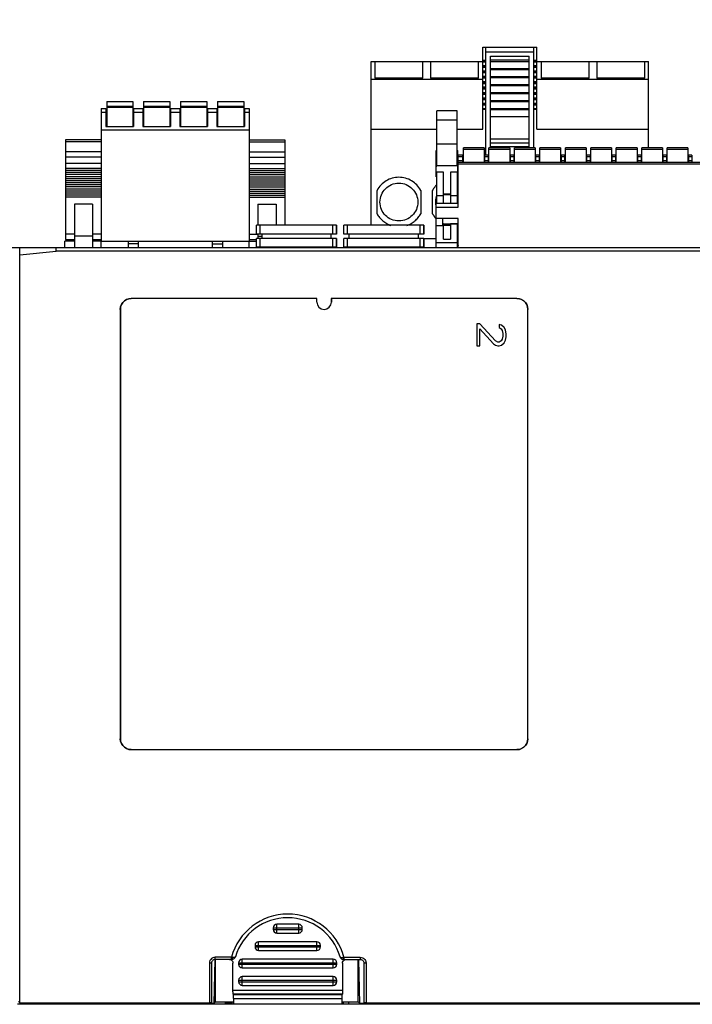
# Model space of a CAD drawing. Extents: x 0 to 1680, y 0 to 1188.
# Tile 30 of 53: x 1229 to 1322, y 849 to 984. Entities that reach past the tile are written whole.
import ezdxf

# ---------------------------------------------------------------- set-up
doc = ezdxf.new("R2010")
doc.units = 0
doc.header["$LTSCALE"] = 92.4
doc.linetypes.add('PHANTOM', pattern=[0.8, 0.45, -0.05, 0.1, -0.05, 0.1, -0.05])
doc.layers.get('0').update_dxf_attribs({"linetype": 'CONTINUOUS'})
for name, color, linetype in [('02___PRT_ALL_AXES', 7, 'CONTINUOUS'), ('ALL_AXIS', 7, 'CONTINUOUS'), ('ALL_DIM', 7, 'CONTINUOUS'), ('ALL_FEATURES', 7, 'CONTINUOUS')]:
    doc.layers.add(name, color=color, linetype=linetype)
doc.dimstyles.get("Standard").update_dxf_attribs({"dimtxt": 2.5, "dimasz": 2.5, "dimexe": 1.25, "dimexo": 0.625, "dimtad": 1, "dimcen": 2.5, "dimazin": 3, "dimtfac": 1, "dimtmove": 0, "dimatfit": 3})

# ---------------------------------------------------------------- blocks, each defined once
blk = doc.blocks.new('_OPEN')
at = {"color": 0, "linetype": 'BYBLOCK'}
for p, q in [((0, 0), (-1, 0.25)), ((-1, -0.25), (0, 0)), ((-1, 0), (0, 0))]:
    blk.add_line(p, q, dxfattribs=at)
blk = doc.blocks.new('*D14')
at = {"layer": 'ALL_DIM', "color": 2, "linetype": 'CONTINUOUS'}
for p, q in [((1206.11, 967.16), (1206.11, 990.13)), ((1212.8, 956.12), (1212.8, 990.13)), ((1206.11, 986.13), (1186.11, 986.13)), ((1186.11, 986.13), (1209.45, 986.13)), ((1271.4, 986.13), (1209.45, 986.13)), ((1212.8, 986.13), (1271.4, 986.13))]:
    blk.add_line(p, q, dxfattribs=at)
at = {"layer": 'ALL_DIM', "color": 2, "linetype": 'CONTINUOUS', "xscale": 8, "yscale": 8, "zscale": 8}
blk.add_blockref('_OPEN', (1206.11, 986.13), dxfattribs=at)
at = {"layer": 'ALL_DIM', "color": 2, "linetype": 'CONTINUOUS', "xscale": 8, "yscale": 8, "zscale": 8, "rotation": 180}
blk.add_blockref('_OPEN', (1212.8, 986.13), dxfattribs=at)

msp = doc.modelspace()

# ---------------------------------------------------------------- linework, layer by layer
at = {"color": 7, "linetype": 'CONTINUOUS'}
for p, q in [((1241.036, 973.203), (1241.036, 969.763)), ((1241.036, 973.203), (1244.636, 973.203)), ((1244.636, 973.203), (1244.636, 969.763)), ((1246.116, 973.203), (1246.116, 969.763)), ((1246.116, 973.203), (1249.716, 973.203)), ((1249.716, 973.203), (1249.716, 969.763)), ((1251.196, 973.203), (1251.196, 969.763)), ((1251.196, 973.203), (1254.796, 973.203)), ((1254.796, 973.203), (1254.796, 969.763)), ((1256.276, 973.203), (1256.276, 969.763)), ((1256.276, 973.203), (1259.876, 973.203)), ((1259.876, 973.203), (1259.876, 969.763)), ((1240.296, 972.213), (1240.296, 969.313)), ((1240.296, 972.213), (1240.936, 972.213)), ((1240.936, 972.213), (1240.936, 969.763)), ((1241.036, 972.553), (1244.636, 972.553)), ((1244.736, 972.213), (1244.736, 969.763)), ((1244.736, 972.213), (1246.016, 972.213)), ((1246.016, 972.213), (1246.016, 969.763)), ((1246.116, 972.553), (1249.716, 972.553)), ((1249.816, 972.213), (1249.816, 969.763)), ((1249.816, 972.213), (1251.096, 972.213)), ((1251.096, 972.213), (1251.096, 969.763)), ((1251.196, 972.553), (1254.796, 972.553)), ((1254.896, 972.213), (1254.896, 969.763)), ((1254.896, 972.213), (1256.176, 972.213)), ((1256.176, 972.213), (1256.176, 969.763)), ((1256.276, 972.553), (1259.876, 972.553)), ((1259.976, 972.213), (1259.976, 969.763)), ((1259.976, 972.213), (1260.616, 972.213)), ((1260.616, 972.213), (1260.616, 969.313)), ((1240.296, 969.313), (1260.616, 969.313)), ((1240.936, 969.763), (1244.736, 969.763)), ((1246.016, 969.763), (1249.816, 969.763)), ((1251.096, 969.763), (1254.896, 969.763)), ((1256.176, 969.763), (1259.976, 969.763)), ((1236.596, 959.075), (1236.596, 953.122)), ((1239.096, 959.075), (1236.596, 959.075)), ((1239.096, 959.075), (1239.096, 953.122)), ((1261.816, 959.075), (1261.816, 956.172)), ((1261.816, 959.075), (1264.316, 959.075)), ((1264.316, 959.075), (1264.316, 956.172)), ((1235.296, 953.122), (1235.296, 953.973)), ((1236.596, 953.973), (1235.296, 953.973)), ((1240.296, 953.973), (1239.096, 953.973)), ((1240.296, 953.122), (1240.296, 953.973)), ((1240.296, 953.973), (1260.616, 953.973)), ((1243.976, 953.973), (1243.976, 953.122)), ((1245.376, 953.973), (1245.376, 953.122)), ((1255.536, 953.973), (1255.536, 953.122)), ((1256.936, 953.973), (1256.936, 953.122)), ((1260.616, 953.122), (1260.616, 953.973)), ((1260.616, 953.973), (1261.631, 953.973)), ((1261.816, 954.972), (1261.816, 954.372)), ((1245.376, 953.641), (1243.976, 953.641)), ((1255.536, 953.641), (1256.936, 953.641)), ((1261.816, 953.172), (1261.816, 953.122)), ((1257.296, 849.272), (1258.296, 849.272)), ((1258.296, 849.272), (1258.296, 849.472)), ((1273.596, 849.203), (1273.596, 849.472))]:
    msp.add_line(p, q, dxfattribs=at)
at = {"color": 9, "linetype": 'CONTINUOUS'}
for p, q in [((1240.296, 971.713), (1240.936, 971.713)), ((1241.036, 972.403), (1244.636, 972.403)), ((1244.736, 971.713), (1246.016, 971.713)), ((1246.116, 972.403), (1249.716, 972.403)), ((1249.816, 971.713), (1251.096, 971.713)), ((1251.196, 972.403), (1254.796, 972.403)), ((1254.896, 971.713), (1256.176, 971.713)), ((1256.276, 972.403), (1259.876, 972.403)), ((1259.976, 971.713), (1260.616, 971.713)), ((1239.096, 954.661), (1236.596, 954.661)), ((1261.816, 954.661), (1262.381, 954.661))]:
    msp.add_line(p, q, dxfattribs=at)
at = {"layer": '02___PRT_ALL_AXES', "color": 7, "linetype": 'CONTINUOUS'}
for p, q in [((1240.296, 969.313), (1240.296, 953.973)), ((1260.616, 969.313), (1260.616, 953.973)), ((1235.396, 967.937), (1235.396, 954.222)), ((1240.296, 967.937), (1235.396, 967.937)), ((1260.616, 967.937), (1265.516, 967.937)), ((1265.516, 967.937), (1265.516, 956.172)), ((1240.296, 963.704), (1235.396, 963.704)), ((1240.296, 963.702), (1235.396, 963.702)), ((1240.296, 963.422), (1235.396, 963.422)), ((1240.296, 963.42), (1235.396, 963.42)), ((1260.616, 963.704), (1265.516, 963.704)), ((1260.616, 963.702), (1265.516, 963.702)), ((1260.616, 963.422), (1265.516, 963.422)), ((1260.616, 963.42), (1265.516, 963.42)), ((1240.296, 963.138), (1235.396, 963.138)), ((1240.296, 963.136), (1235.396, 963.136)), ((1240.296, 962.858), (1235.396, 962.858)), ((1240.296, 962.856), (1235.396, 962.856)), ((1240.296, 962.575), (1235.396, 962.575)), ((1240.296, 962.292), (1235.396, 962.292)), ((1260.616, 963.138), (1265.516, 963.138)), ((1260.616, 963.136), (1265.516, 963.136)), ((1260.616, 962.858), (1265.516, 962.858)), ((1260.616, 962.856), (1265.516, 962.856)), ((1260.616, 962.575), (1265.516, 962.575)), ((1260.616, 962.292), (1265.516, 962.292)), ((1240.296, 962.01), (1235.396, 962.01)), ((1240.296, 961.728), (1235.396, 961.728)), ((1240.296, 961.445), (1235.396, 961.445)), ((1240.296, 961.157), (1235.396, 961.157)), ((1240.296, 960.881), (1235.396, 960.881)), ((1260.616, 962.01), (1265.516, 962.01)), ((1260.616, 961.728), (1265.516, 961.728)), ((1260.616, 961.445), (1265.516, 961.445)), ((1260.616, 961.157), (1265.516, 961.157)), ((1260.616, 960.881), (1265.516, 960.881)), ((1240.296, 960.598), (1235.396, 960.598)), ((1240.296, 960.316), (1235.396, 960.316)), ((1240.296, 960.058), (1235.396, 960.058)), ((1260.616, 960.598), (1265.516, 960.598)), ((1260.616, 960.316), (1265.516, 960.316)), ((1260.616, 960.058), (1265.516, 960.058)), ((1235.396, 954.222), (1236.596, 954.222)), ((1239.096, 954.222), (1240.296, 954.222)), ((1260.616, 954.222), (1261.631, 954.222)), ((1234.996, 849.322), (1234.996, 849.28))]:
    msp.add_line(p, q, dxfattribs=at)
at = {"layer": '02___PRT_ALL_AXES', "color": 9, "linetype": 'CONTINUOUS'}
for p, q in [((1240.296, 967.644), (1235.396, 967.644)), ((1260.616, 967.644), (1265.516, 967.644)), ((1240.296, 966.267), (1235.396, 966.267)), ((1260.616, 966.267), (1265.516, 966.267)), ((1240.296, 965.56), (1235.396, 965.56)), ((1260.616, 965.56), (1265.516, 965.56)), ((1240.296, 964.674), (1235.396, 964.674)), ((1240.296, 963.967), (1235.396, 963.967)), ((1260.616, 964.674), (1265.516, 964.674)), ((1260.616, 963.967), (1265.516, 963.967)), ((1236.596, 954.961), (1235.396, 954.961)), ((1240.296, 954.961), (1239.096, 954.961)), ((1260.616, 954.961), (1261.816, 954.961))]:
    msp.add_line(p, q, dxfattribs=at)
at = {"layer": 'ALL_AXIS', "color": 7, "linetype": 'CONTINUOUS'}
for p, q in [((1272.631, 956.172), (1261.631, 956.172)), ((1272.631, 956.172), (1272.631, 954.972)), ((1284.631, 956.172), (1273.631, 956.172)), ((1284.631, 956.172), (1284.631, 954.972)), ((1272.631, 954.372), (1272.631, 953.172)), ((1284.631, 954.372), (1284.631, 953.172)), ((1272.631, 953.172), (1261.631, 953.172)), ((1284.631, 953.172), (1273.631, 953.172))]:
    msp.add_line(p, q, dxfattribs=at)
at = {"layer": 'ALL_FEATURES', "color": 8, "linetype": 'PHANTOM'}
for p, q in [((1292.726, 969.372), (1292.726, 980.672)), ((1292.726, 980.672), (1300.146, 980.672)), ((1293.136, 965.822), (1293.136, 980.672)), ((1293.136, 980.022), (1299.736, 980.022)), ((1299.736, 966.822), (1299.736, 980.672)), ((1300.146, 969.372), (1300.146, 980.672)), ((1277.386, 956.172), (1277.386, 978.672)), ((1277.386, 978.672), (1292.726, 978.672)), ((1277.896, 978.672), (1277.896, 976.386)), ((1284.496, 976.386), (1284.496, 978.672)), ((1285.516, 978.672), (1285.516, 976.386)), ((1292.116, 976.386), (1292.116, 978.672)), ((1292.726, 978.882), (1293.136, 978.882)), ((1292.726, 978.782), (1293.136, 978.782)), ((1292.726, 978.642), (1293.136, 978.642)), ((1293.786, 966.822), (1293.786, 979.409)), ((1293.786, 979.409), (1299.086, 979.409)), ((1293.786, 978.909), (1299.086, 978.909)), ((1293.786, 978.709), (1299.086, 978.709)), ((1299.086, 966.822), (1299.086, 979.409)), ((1299.736, 978.882), (1300.146, 978.882)), ((1299.736, 978.782), (1300.146, 978.782)), ((1299.736, 978.642), (1300.146, 978.642)), ((1300.146, 978.672), (1315.486, 978.672)), ((1300.756, 978.672), (1300.756, 976.386)), ((1307.356, 976.386), (1307.356, 978.672)), ((1308.376, 978.672), (1308.376, 976.386)), ((1314.976, 976.386), (1314.976, 978.672)), ((1315.486, 966.822), (1315.486, 978.672)), ((1292.726, 978.142), (1293.136, 978.142)), ((1292.726, 978.042), (1293.136, 978.042)), ((1292.726, 977.902), (1293.136, 977.902)), ((1292.726, 977.402), (1293.136, 977.402)), ((1292.726, 977.302), (1293.136, 977.302)), ((1292.726, 977.162), (1293.136, 977.162)), ((1293.786, 977.709), (1299.086, 977.709)), ((1293.786, 977.609), (1299.086, 977.609)), ((1299.736, 978.142), (1300.146, 978.142)), ((1299.736, 978.042), (1300.146, 978.042)), ((1299.736, 977.902), (1300.146, 977.902)), ((1299.736, 977.402), (1300.146, 977.402)), ((1299.736, 977.302), (1300.146, 977.302)), ((1299.736, 977.162), (1300.146, 977.162)), ((1277.386, 976.263), (1292.726, 976.263)), ((1284.496, 976.386), (1277.896, 976.386)), ((1292.116, 976.386), (1285.516, 976.386)), ((1292.726, 976.662), (1293.136, 976.662)), ((1292.726, 976.562), (1293.136, 976.562)), ((1292.726, 976.422), (1293.136, 976.422)), ((1292.726, 975.922), (1293.136, 975.922)), ((1292.726, 975.822), (1293.136, 975.822)), ((1292.726, 975.682), (1293.136, 975.682)), ((1293.786, 976.609), (1299.086, 976.609)), ((1293.786, 976.509), (1299.086, 976.509)), ((1299.736, 976.662), (1300.146, 976.662)), ((1299.736, 976.562), (1300.146, 976.562)), ((1299.736, 976.422), (1300.146, 976.422)), ((1299.736, 975.922), (1300.146, 975.922)), ((1299.736, 975.822), (1300.146, 975.822)), ((1299.736, 975.682), (1300.146, 975.682)), ((1300.146, 976.263), (1315.486, 976.263)), ((1307.356, 976.386), (1300.756, 976.386)), ((1314.976, 976.386), (1308.376, 976.386)), ((1292.726, 975.182), (1293.136, 975.182)), ((1292.726, 975.082), (1293.136, 975.082)), ((1292.726, 974.942), (1293.136, 974.942)), ((1292.726, 974.442), (1293.136, 974.442)), ((1292.726, 974.342), (1293.136, 974.342)), ((1293.786, 975.509), (1299.086, 975.509)), ((1293.786, 975.409), (1299.086, 975.409)), ((1293.786, 974.409), (1299.086, 974.409)), ((1293.786, 974.309), (1299.086, 974.309)), ((1299.736, 975.182), (1300.146, 975.182)), ((1299.736, 975.082), (1300.146, 975.082)), ((1299.736, 974.942), (1300.146, 974.942)), ((1299.736, 974.442), (1300.146, 974.442)), ((1299.736, 974.342), (1300.146, 974.342)), ((1292.726, 974.202), (1293.136, 974.202)), ((1292.726, 973.702), (1293.136, 973.702)), ((1292.726, 973.602), (1293.136, 973.602)), ((1292.726, 973.462), (1293.136, 973.462)), ((1292.726, 972.962), (1293.136, 972.962)), ((1293.786, 973.309), (1299.086, 973.309)), ((1293.786, 973.209), (1299.086, 973.209)), ((1299.736, 974.202), (1300.146, 974.202)), ((1299.736, 973.702), (1300.146, 973.702)), ((1299.736, 973.602), (1300.146, 973.602)), ((1299.736, 973.462), (1300.146, 973.462)), ((1299.736, 972.962), (1300.146, 972.962)), ((1292.726, 972.862), (1293.136, 972.862)), ((1292.726, 972.722), (1293.136, 972.722)), ((1292.726, 972.222), (1293.136, 972.222)), ((1292.726, 972.122), (1293.136, 972.122)), ((1293.786, 972.209), (1299.086, 972.209)), ((1293.786, 972.109), (1299.086, 972.109)), ((1299.736, 972.862), (1300.146, 972.862)), ((1299.736, 972.722), (1300.146, 972.722)), ((1299.736, 972.222), (1300.146, 972.222)), ((1299.736, 972.122), (1300.146, 972.122)), ((1293.786, 971.109), (1299.086, 971.109)), ((1277.386, 969.372), (1286.406, 969.372)), ((1289.206, 969.372), (1292.726, 969.372)), ((1300.146, 969.372), (1315.486, 969.372)), ((1293.786, 967.509), (1299.086, 967.509)), ((1278.196, 957.772), (1278.196, 960.972)), ((1284.196, 960.972), (1284.196, 957.772)), ((1285.816, 957.772), (1285.816, 960.972)), ((1284.631, 954.372), (1286.296, 954.372))]:
    msp.add_line(p, q, dxfattribs=at)
at = {"layer": 'ALL_FEATURES', "color": 7, "linetype": 'CONTINUOUS'}
for p, q in [((1286.406, 964.295), (1286.406, 971.922)), ((1289.206, 971.922), (1286.406, 971.922)), ((1289.206, 964.295), (1289.206, 971.922)), ((1286.296, 962.843), (1286.296, 966.441)), ((1289.316, 962.843), (1289.316, 966.441)), ((1290.071, 964.822), (1290.071, 966.822)), ((1292.921, 966.822), (1290.071, 966.822)), ((1292.921, 966.822), (1292.921, 964.822)), ((1293.571, 964.822), (1293.571, 966.822)), ((1296.421, 966.822), (1293.571, 966.822)), ((1296.421, 966.822), (1296.421, 964.822)), ((1297.071, 964.822), (1297.071, 966.822)), ((1299.921, 966.822), (1297.071, 966.822)), ((1299.921, 966.822), (1299.921, 964.822)), ((1300.571, 964.822), (1300.571, 966.822)), ((1303.421, 966.822), (1300.571, 966.822)), ((1303.421, 966.822), (1303.421, 964.822)), ((1304.071, 964.822), (1304.071, 966.822)), ((1306.921, 966.822), (1304.071, 966.822)), ((1306.921, 966.822), (1306.921, 964.822)), ((1307.571, 964.822), (1307.571, 966.822)), ((1310.421, 966.822), (1307.571, 966.822)), ((1310.421, 966.822), (1310.421, 964.822)), ((1311.071, 964.822), (1311.071, 966.822)), ((1313.921, 966.822), (1311.071, 966.822)), ((1313.921, 966.822), (1313.921, 964.822)), ((1314.571, 964.822), (1314.571, 966.822)), ((1317.421, 966.822), (1314.571, 966.822)), ((1317.421, 966.822), (1317.421, 964.822)), ((1318.071, 964.822), (1318.071, 966.822)), ((1320.921, 966.822), (1318.071, 966.822)), ((1320.921, 966.822), (1320.921, 964.822)), ((1289.346, 958.689), (1289.346, 965.822)), ((1289.971, 965.822), (1289.346, 965.822)), ((1342.646, 964.822), (1289.346, 964.822)), ((1289.971, 964.822), (1289.971, 965.822)), ((1293.021, 964.822), (1293.021, 965.822)), ((1293.471, 965.822), (1293.021, 965.822)), ((1293.471, 965.822), (1293.471, 964.822)), ((1296.521, 964.822), (1296.521, 965.822)), ((1296.971, 965.822), (1296.521, 965.822)), ((1296.971, 965.822), (1296.971, 964.822)), ((1300.021, 964.822), (1300.021, 965.822)), ((1300.471, 965.822), (1300.021, 965.822)), ((1300.471, 965.822), (1300.471, 964.822)), ((1303.521, 964.822), (1303.521, 965.822)), ((1303.971, 965.822), (1303.521, 965.822)), ((1303.971, 965.822), (1303.971, 964.822)), ((1307.021, 964.822), (1307.021, 965.822)), ((1307.471, 965.822), (1307.021, 965.822)), ((1307.471, 965.822), (1307.471, 964.822)), ((1310.521, 964.822), (1310.521, 965.822)), ((1310.971, 965.822), (1310.521, 965.822)), ((1310.971, 965.822), (1310.971, 964.822)), ((1314.021, 964.822), (1314.021, 965.822)), ((1314.471, 965.822), (1314.021, 965.822)), ((1314.471, 965.822), (1314.471, 964.822)), ((1317.521, 964.822), (1317.521, 965.822)), ((1317.971, 965.822), (1317.521, 965.822)), ((1317.971, 965.822), (1317.971, 964.822)), ((1321.021, 964.822), (1321.021, 965.822)), ((1321.471, 965.822), (1321.021, 965.822)), ((1321.471, 965.822), (1321.471, 964.822)), ((1286.406, 964.422), (1286.296, 964.422)), ((1286.296, 964.295), (1286.406, 964.295)), ((1287.306, 963.496), (1286.296, 963.496)), ((1286.406, 959.308), (1286.406, 963.496)), ((1287.306, 959.189), (1287.306, 963.496)), ((1288.306, 963.496), (1288.306, 959.189)), ((1289.316, 963.496), (1288.306, 963.496)), ((1289.316, 964.422), (1289.206, 964.422)), ((1289.206, 964.295), (1289.316, 964.295)), ((1289.206, 963.496), (1289.206, 959.308)), ((1286.296, 962.843), (1286.406, 962.843)), ((1289.206, 962.843), (1289.316, 962.843)), ((1286.296, 953.122), (1286.296, 959.422)), ((1286.406, 959.422), (1286.296, 959.422)), ((1289.316, 959.422), (1289.206, 959.422)), ((1289.316, 959.422), (1289.316, 959.189)), ((1286.296, 959.308), (1286.406, 959.308)), ((1289.346, 959.189), (1286.296, 959.189)), ((1289.316, 959.308), (1289.206, 959.308)), ((1289.346, 957.122), (1286.296, 957.122)), ((1287.196, 957.122), (1287.196, 956.122)), ((1289.346, 953.122), (1289.346, 957.122)), ((1261.631, 954.972), (1261.631, 956.172)), ((1272.631, 954.972), (1272.631, 956.172)), ((1273.631, 954.972), (1273.631, 956.172)), ((1284.631, 954.972), (1284.631, 956.172)), ((1287.196, 956.122), (1286.296, 956.122)), ((1287.306, 956.362), (1287.196, 956.362)), ((1287.306, 956.322), (1287.196, 956.322)), ((1287.306, 954.264), (1287.306, 956.395)), ((1287.306, 956.395), (1288.306, 956.395)), ((1288.306, 956.395), (1288.306, 954.264)), ((1289.346, 956.362), (1288.306, 956.362)), ((1289.346, 956.322), (1288.306, 956.322)), ((1289.206, 956.246), (1289.206, 953.122)), ((1289.316, 956.246), (1289.206, 956.246)), ((1289.316, 956.322), (1289.316, 953.122)), ((1272.631, 954.972), (1261.631, 954.972)), ((1261.631, 953.172), (1261.631, 954.372)), ((1272.631, 954.372), (1261.631, 954.372)), ((1262.381, 954.372), (1262.381, 954.972)), ((1271.881, 954.372), (1271.881, 954.972)), ((1272.631, 953.172), (1272.631, 954.372)), ((1284.631, 954.972), (1273.631, 954.972)), ((1273.631, 953.172), (1273.631, 954.372)), ((1284.631, 954.372), (1273.631, 954.372)), ((1274.381, 954.372), (1274.381, 954.972)), ((1283.881, 954.372), (1283.881, 954.972)), ((1284.631, 953.172), (1284.631, 954.372)), ((1287.306, 954.264), (1288.306, 954.264)), ((1213.796, 953.122), (1394.184, 953.122)), ((1289.316, 953.518), (1289.346, 953.347)), ((1229.096, 849.322), (1229.096, 952.123)), ((1269.92, 946.128), (1244.409, 946.128)), ((1269.915, 946.122), (1244.414, 946.122)), ((1269.92, 946.128), (1269.915, 946.122)), ((1269.915, 945.622), (1269.915, 946.122)), ((1269.92, 945.622), (1269.92, 946.128)), ((1271.909, 946.128), (1271.915, 946.122)), ((1271.909, 946.128), (1271.909, 945.622)), ((1297.42, 946.128), (1271.909, 946.128)), ((1271.915, 946.122), (1271.915, 945.622)), ((1297.415, 946.122), (1271.915, 946.122)), ((1242.909, 944.628), (1242.909, 885.617)), ((1242.915, 944.623), (1242.915, 885.622)), ((1298.915, 885.622), (1298.915, 944.623)), ((1298.92, 885.617), (1298.92, 944.628)), ((1291.915, 942.622), (1291.915, 939.622)), ((1292.34, 942.622), (1291.915, 942.622)), ((1294.468, 940.289), (1292.34, 942.622)), ((1292.34, 941.956), (1294.212, 939.872)), ((1292.34, 939.622), (1292.34, 941.956)), ((1294.978, 942.539), (1294.978, 942.122)), ((1295.319, 942.456), (1294.978, 942.539)), ((1294.978, 942.122), (1295.234, 941.956)), ((1295.234, 941.956), (1295.404, 941.706)), ((1295.659, 942.122), (1295.319, 942.456)), ((1295.829, 941.789), (1295.659, 942.122)), ((1295.915, 941.206), (1295.829, 941.789)), ((1295.404, 940.539), (1295.234, 940.289)), ((1295.404, 941.706), (1295.489, 941.289)), ((1295.489, 940.956), (1295.404, 940.539)), ((1295.489, 941.289), (1295.489, 940.956)), ((1295.829, 940.372), (1295.915, 940.872)), ((1295.915, 940.872), (1295.915, 941.206)), ((1291.915, 939.622), (1292.34, 939.622)), ((1294.212, 939.872), (1294.468, 939.706)), ((1294.808, 940.122), (1294.468, 940.289)), ((1294.468, 939.706), (1294.808, 939.622)), ((1294.978, 940.122), (1294.808, 940.122)), ((1294.808, 939.622), (1294.978, 939.622)), ((1295.234, 940.289), (1294.978, 940.122)), ((1294.978, 939.622), (1295.319, 939.706)), ((1295.319, 939.706), (1295.659, 940.039)), ((1295.659, 940.039), (1295.829, 940.372)), ((1244.409, 884.117), (1297.42, 884.117)), ((1244.414, 884.122), (1297.415, 884.122)), ((1263.92, 859.622), (1263.92, 859.422)), ((1267.42, 860.122), (1264.42, 860.122)), ((1267.92, 859.422), (1267.92, 859.622)), ((1264.42, 858.922), (1267.42, 858.922)), ((1261.42, 857.222), (1261.42, 857.022)), ((1269.92, 857.722), (1261.92, 857.722)), ((1261.92, 856.522), (1269.92, 856.522)), ((1270.42, 857.022), (1270.42, 857.222)), ((1255.905, 855.294), (1255.773, 849.249)), ((1258.192, 855.293), (1255.949, 855.293)), ((1255.996, 849.472), (1255.996, 855.293)), ((1258.249, 855.293), (1258.192, 855.293)), ((1272.17, 855.322), (1259.67, 855.322)), ((1273.591, 855.293), (1273.647, 855.293)), ((1273.647, 855.293), (1275.89, 855.293)), ((1275.596, 849.472), (1275.596, 855.293)), ((1275.819, 849.249), (1275.687, 855.288)), ((1255.449, 854.793), (1255.449, 849.328)), ((1258.393, 851.014), (1258.393, 854.796)), ((1259.17, 854.822), (1259.17, 854.622)), ((1259.67, 854.122), (1272.17, 854.122)), ((1272.67, 854.622), (1272.67, 854.822)), ((1273.446, 854.796), (1273.446, 851.014)), ((1276.39, 854.793), (1276.39, 849.328)), ((1272.17, 852.922), (1259.67, 852.922)), ((1259.17, 852.422), (1259.17, 852.222)), ((1259.67, 851.722), (1272.17, 851.722)), ((1272.67, 852.222), (1272.67, 852.422)), ((1258.402, 850.514), (1258.462, 850.453)), ((1258.471, 849.911), (1258.47, 849.203)), ((1273.368, 849.911), (1273.369, 849.203)), ((1273.377, 850.453), (1273.437, 850.514)), ((1394.145, 849.123), (1228.796, 849.123)), ((1228.92, 849.499), (1229.096, 849.322)), ((1229.096, 849.322), (1255.149, 849.322)), ((1233.796, 849.322), (1233.796, 849.28)), ((1233.796, 849.28), (1237.296, 849.28)), ((1237.296, 849.28), (1237.296, 849.322)), ((1237.446, 849.322), (1237.519, 849.249)), ((1237.519, 849.249), (1237.517, 849.322)), ((1238.273, 849.249), (1237.519, 849.249)), ((1238.273, 849.249), (1238.274, 849.322)), ((1238.346, 849.322), (1238.273, 849.249)), ((1239.296, 849.322), (1239.296, 849.28)), ((1239.296, 849.28), (1242.796, 849.28)), ((1242.796, 849.28), (1242.796, 849.322)), ((1244.796, 849.322), (1244.796, 849.28)), ((1244.796, 849.28), (1248.296, 849.28)), ((1248.296, 849.28), (1248.296, 849.322)), ((1250.296, 849.322), (1250.296, 849.28)), ((1250.296, 849.28), (1253.796, 849.28)), ((1253.796, 849.28), (1253.796, 849.322)), ((1254.946, 849.322), (1255.019, 849.249)), ((1255.019, 849.249), (1255.017, 849.319)), ((1255.773, 849.249), (1255.019, 849.249)), ((1255.996, 849.472), (1255.773, 849.249)), ((1255.996, 849.472), (1258.47, 849.472)), ((1257.296, 849.472), (1257.296, 849.203)), ((1257.296, 849.203), (1274.296, 849.203)), ((1273.369, 849.472), (1275.596, 849.472)), ((1274.296, 849.203), (1274.296, 849.472)), ((1275.596, 849.472), (1275.819, 849.249)), ((1276.573, 849.249), (1275.819, 849.249)), ((1276.574, 849.325), (1276.573, 849.249)), ((1276.646, 849.322), (1276.573, 849.249)), ((1276.69, 849.322), (1345.149, 849.322)), ((1277.796, 849.322), (1277.796, 849.28)), ((1277.796, 849.28), (1281.296, 849.28)), ((1281.296, 849.28), (1281.296, 849.322)), ((1283.296, 849.322), (1283.296, 849.28)), ((1283.296, 849.28), (1286.796, 849.28)), ((1286.796, 849.28), (1286.796, 849.322)), ((1288.796, 849.322), (1288.796, 849.28)), ((1288.796, 849.28), (1292.296, 849.28)), ((1292.296, 849.28), (1292.296, 849.322)), ((1294.296, 849.322), (1294.296, 849.28)), ((1294.296, 849.28), (1297.796, 849.28)), ((1297.796, 849.28), (1297.796, 849.322)), ((1297.946, 849.322), (1298.019, 849.249)), ((1298.019, 849.249), (1298.017, 849.322)), ((1298.773, 849.249), (1298.019, 849.249)), ((1298.773, 849.249), (1298.774, 849.322)), ((1298.846, 849.322), (1298.773, 849.249)), ((1299.796, 849.322), (1299.796, 849.28)), ((1299.796, 849.28), (1303.296, 849.28)), ((1303.296, 849.28), (1303.296, 849.322)), ((1316.296, 849.322), (1316.296, 849.28)), ((1316.296, 849.28), (1319.796, 849.28)), ((1319.796, 849.28), (1319.796, 849.322)), ((1319.946, 849.322), (1320.019, 849.249)), ((1320.019, 849.249), (1320.017, 849.322)), ((1320.773, 849.249), (1320.019, 849.249)), ((1320.773, 849.249), (1320.774, 849.322)), ((1320.846, 849.322), (1320.773, 849.249))]:
    msp.add_line(p, q, dxfattribs=at)
at = {"layer": 'ALL_FEATURES', "color": 9, "linetype": 'CONTINUOUS'}
for p, q in [((1286.406, 970.672), (1289.206, 970.672)), ((1289.206, 967.339), (1286.406, 967.339)), ((1290.071, 966.622), (1292.921, 966.622)), ((1293.571, 966.622), (1296.421, 966.622)), ((1297.071, 966.622), (1299.921, 966.622)), ((1300.571, 966.622), (1303.421, 966.622)), ((1304.071, 966.622), (1306.921, 966.622)), ((1307.571, 966.622), (1310.421, 966.622)), ((1311.071, 966.622), (1313.921, 966.622)), ((1314.571, 966.622), (1317.421, 966.622)), ((1318.071, 966.622), (1320.921, 966.622)), ((1289.346, 965.622), (1289.971, 965.622)), ((1289.971, 965.022), (1289.346, 965.022)), ((1293.021, 965.622), (1293.471, 965.622)), ((1293.471, 965.022), (1293.021, 965.022)), ((1296.521, 965.622), (1296.971, 965.622)), ((1296.971, 965.022), (1296.521, 965.022)), ((1300.021, 965.622), (1300.471, 965.622)), ((1300.471, 965.022), (1300.021, 965.022)), ((1303.521, 965.622), (1303.971, 965.622)), ((1303.971, 965.022), (1303.521, 965.022)), ((1307.021, 965.622), (1307.471, 965.622)), ((1307.471, 965.022), (1307.021, 965.022)), ((1310.521, 965.622), (1310.971, 965.622)), ((1310.971, 965.022), (1310.521, 965.022)), ((1314.021, 965.622), (1314.471, 965.622)), ((1314.471, 965.022), (1314.021, 965.022)), ((1317.521, 965.622), (1317.971, 965.622)), ((1317.971, 965.022), (1317.521, 965.022)), ((1321.021, 965.622), (1321.471, 965.622)), ((1321.471, 965.022), (1321.021, 965.022)), ((1286.406, 964.404), (1289.206, 964.404)), ((1289.346, 964.622), (1342.646, 964.622)), ((1287.306, 960.246), (1286.406, 960.246)), ((1288.306, 960.456), (1287.306, 960.456)), ((1288.306, 960.348), (1287.306, 960.348)), ((1289.206, 960.246), (1288.306, 960.246)), ((1286.296, 958.689), (1289.346, 958.689)), ((1262.131, 954.972), (1262.131, 956.172)), ((1272.131, 954.972), (1272.131, 956.172)), ((1274.131, 954.972), (1274.131, 956.172)), ((1284.131, 954.972), (1284.131, 956.172)), ((1288.306, 956.156), (1287.306, 956.156)), ((1262.131, 953.172), (1262.131, 954.372)), ((1272.131, 953.172), (1272.131, 954.372)), ((1274.131, 953.172), (1274.131, 954.372)), ((1284.131, 953.172), (1284.131, 954.372)), ((1229.096, 952.123), (1234.093, 952.622)), ((1393.931, 952.622), (1234.093, 952.622)), ((1289.206, 953.747), (1286.296, 953.747)), ((1244.409, 946.128), (1244.414, 946.122)), ((1297.42, 946.128), (1297.415, 946.122)), ((1242.909, 944.628), (1242.915, 944.623)), ((1269.92, 945.622), (1269.915, 945.622)), ((1271.909, 945.622), (1271.915, 945.622)), ((1298.92, 944.628), (1298.915, 944.623)), ((1242.909, 885.617), (1242.915, 885.622)), ((1298.92, 885.617), (1298.915, 885.622)), ((1244.409, 884.117), (1244.414, 884.122)), ((1297.42, 884.117), (1297.415, 884.122)), ((1263.92, 859.622), (1267.92, 859.622)), ((1263.92, 859.422), (1267.92, 859.422)), ((1264.42, 858.922), (1264.42, 860.122)), ((1267.42, 858.922), (1267.42, 860.122)), ((1261.42, 857.222), (1270.42, 857.222)), ((1261.42, 857.022), (1270.42, 857.022)), ((1261.92, 856.522), (1261.92, 857.722)), ((1269.92, 856.522), (1269.92, 857.722)), ((1255.949, 855.293), (1255.949, 855.593)), ((1258.192, 855.593), (1255.949, 855.593)), ((1258.192, 855.293), (1258.192, 855.593)), ((1258.327, 855.572), (1258.192, 855.593)), ((1259.67, 854.122), (1259.67, 855.322)), ((1272.17, 854.122), (1272.17, 855.322)), ((1273.512, 855.572), (1273.647, 855.593)), ((1273.647, 855.593), (1273.647, 855.293)), ((1273.647, 855.593), (1275.89, 855.593)), ((1275.89, 855.593), (1275.89, 855.293)), ((1255.149, 854.793), (1255.149, 849.322)), ((1255.449, 854.793), (1255.149, 854.793)), ((1259.17, 854.822), (1272.67, 854.822)), ((1259.17, 854.622), (1272.67, 854.622)), ((1276.69, 854.793), (1276.39, 854.793)), ((1276.69, 854.793), (1276.69, 849.322)), ((1259.67, 851.722), (1259.67, 852.922)), ((1272.17, 851.722), (1272.17, 852.922)), ((1259.17, 852.422), (1272.67, 852.422)), ((1259.17, 852.222), (1272.67, 852.222)), ((1273.446, 851.014), (1258.393, 851.014)), ((1273.437, 850.514), (1258.402, 850.514)), ((1258.462, 850.453), (1273.377, 850.453)), ((1258.471, 849.911), (1273.368, 849.911))]:
    msp.add_line(p, q, dxfattribs=at)
at = {"layer": 'ALL_FEATURES', "color": 9, "linetype": 'PHANTOM'}
for p, q in [((1299.086, 968.009), (1293.786, 968.009)), ((1293.786, 967.009), (1299.086, 967.009))]:
    msp.add_line(p, q, dxfattribs=at)
at = {"layer": 'ALL_FEATURES', "color": 7, "linetype": 'CONTINUOUS'}
for points in [[(1286.296, 966.441), (1286.332, 966.452), (1286.369, 966.463), (1286.406, 966.474)], [(1289.206, 966.474), (1289.243, 966.463), (1289.28, 966.452), (1289.316, 966.441)], [(1229.096, 952.123), (1229.095, 952.345), (1229.094, 952.556), (1229.092, 952.746), (1229.089, 952.904), (1229.086, 953.024), (1229.082, 953.098), (1229.078, 953.122)], [(1234.093, 952.622), (1234.092, 952.754), (1234.095, 952.871), (1234.09, 952.972), (1234.092, 953.052), (1234.087, 953.104), (1234.088, 953.122)], [(1242.909, 944.628), (1242.947, 944.962), (1243.058, 945.279), (1243.237, 945.563), (1243.474, 945.8), (1243.758, 945.979), (1244.075, 946.09), (1244.409, 946.128)], [(1244.414, 946.122), (1244.081, 946.085), (1243.764, 945.974), (1243.479, 945.795), (1243.242, 945.558), (1243.063, 945.273), (1242.952, 944.956), (1242.915, 944.623)], [(1298.915, 944.623), (1298.877, 944.956), (1298.766, 945.273), (1298.587, 945.558), (1298.35, 945.795), (1298.066, 945.974), (1297.749, 946.085), (1297.415, 946.122)], [(1297.42, 946.128), (1297.754, 946.09), (1298.071, 945.979), (1298.355, 945.8), (1298.593, 945.563), (1298.771, 945.279), (1298.882, 944.962), (1298.92, 944.628)], [(1244.409, 884.117), (1244.075, 884.155), (1243.758, 884.266), (1243.474, 884.444), (1243.237, 884.682), (1243.058, 884.966), (1242.947, 885.283), (1242.909, 885.617)], [(1242.915, 885.622), (1242.952, 885.288), (1243.063, 884.971), (1243.242, 884.687), (1243.479, 884.45), (1243.764, 884.271), (1244.081, 884.16), (1244.414, 884.122)], [(1297.415, 884.122), (1297.749, 884.16), (1298.066, 884.271), (1298.35, 884.45), (1298.587, 884.687), (1298.766, 884.971), (1298.877, 885.288), (1298.915, 885.622)], [(1298.92, 885.617), (1298.882, 885.283), (1298.771, 884.966), (1298.593, 884.682), (1298.355, 884.444), (1298.071, 884.266), (1297.754, 884.155), (1297.42, 884.117)], [(1255.949, 855.293), (1255.838, 855.28), (1255.733, 855.244), (1255.639, 855.185), (1255.56, 855.107), (1255.5, 855.013), (1255.462, 854.905), (1255.449, 854.793)], [(1257.92, 855.293), (1258.023, 855.279), (1258.143, 855.229)], [(1258.143, 855.229), (1258.247, 855.15), (1258.326, 855.046), (1258.376, 854.926), (1258.393, 854.796)], [(1258.729, 855.654), (1258.699, 855.577), (1258.661, 855.512), (1258.619, 855.458), (1258.573, 855.413), (1258.526, 855.377), (1258.478, 855.349), (1258.432, 855.328), (1258.388, 855.313), (1258.345, 855.302), (1258.3, 855.296), (1258.249, 855.293)], [(1273.11, 855.654), (1273.14, 855.577), (1273.178, 855.512), (1273.221, 855.458), (1273.267, 855.413), (1273.314, 855.377), (1273.362, 855.349), (1273.408, 855.328), (1273.453, 855.312), (1273.497, 855.302), (1273.541, 855.295), (1273.591, 855.293)], [(1273.446, 854.796), (1273.463, 854.926), (1273.513, 855.046), (1273.592, 855.15), (1273.696, 855.229)], [(1273.696, 855.229), (1273.816, 855.279), (1273.92, 855.293)], [(1275.89, 855.293), (1276.002, 855.28), (1276.105, 855.244), (1276.198, 855.187), (1276.276, 855.11), (1276.336, 855.019), (1276.376, 854.912), (1276.39, 854.793)], [(1258.402, 850.514), (1258.4, 850.533), (1258.398, 850.584), (1258.396, 850.663), (1258.395, 850.766), (1258.394, 850.886), (1258.393, 851.014)], [(1258.471, 849.911), (1258.471, 850.047), (1258.47, 850.176), (1258.469, 850.288), (1258.467, 850.376), (1258.465, 850.432), (1258.462, 850.453)], [(1273.377, 850.453), (1273.374, 850.432), (1273.372, 850.376), (1273.37, 850.288), (1273.369, 850.176), (1273.368, 850.047), (1273.368, 849.911)], [(1273.446, 851.014), (1273.445, 850.886), (1273.445, 850.766), (1273.443, 850.663), (1273.441, 850.584), (1273.439, 850.533), (1273.437, 850.514)], [(1255.449, 849.328), (1255.436, 849.326), (1255.394, 849.325), (1255.327, 849.323), (1255.243, 849.323), (1255.149, 849.322)], [(1276.69, 849.322), (1276.596, 849.323), (1276.512, 849.323), (1276.445, 849.325), (1276.403, 849.326), (1276.39, 849.328)]]:
    msp.add_lwpolyline(points, dxfattribs=at)
at = {"layer": 'ALL_FEATURES', "color": 9, "linetype": 'CONTINUOUS'}
for points in [[(1255.949, 855.593), (1255.772, 855.573), (1255.604, 855.514), (1255.453, 855.42), (1255.327, 855.295), (1255.231, 855.144), (1255.17, 854.973), (1255.149, 854.793)], [(1258.249, 855.293), (1258.278, 855.312), (1258.303, 855.372), (1258.32, 855.462), (1258.327, 855.572)], [(1258.729, 855.654), (1258.713, 855.625), (1258.688, 855.603), (1258.656, 855.586), (1258.619, 855.574), (1258.58, 855.566), (1258.539, 855.561), (1258.498, 855.559), (1258.458, 855.559), (1258.418, 855.561), (1258.376, 855.565), (1258.327, 855.572)], [(1273.11, 855.654), (1273.126, 855.625), (1273.151, 855.603), (1273.183, 855.586), (1273.22, 855.574), (1273.26, 855.566), (1273.301, 855.561), (1273.342, 855.559), (1273.383, 855.559), (1273.423, 855.561), (1273.465, 855.565), (1273.512, 855.572)], [(1273.512, 855.572), (1273.519, 855.462), (1273.536, 855.372), (1273.561, 855.312), (1273.591, 855.293)], [(1275.89, 855.593), (1276.069, 855.573), (1276.234, 855.515), (1276.383, 855.423), (1276.508, 855.301), (1276.603, 855.155), (1276.667, 854.984), (1276.69, 854.793)]]:
    msp.add_lwpolyline(points, dxfattribs=at)
at = {"layer": 'ALL_FEATURES', "color": 8, "linetype": 'PHANTOM'}
msp.add_circle((1281.196, 959.372), 2.6, dxfattribs=at)
for centre, radius, start, end in [((1281.196, 959.372), 3.4, 28.07245, 151.92747), ((1288.816, 959.372), 3.4, 80.97448, 83.34096), ((1288.816, 959.372), 3.4, 135.44072, 151.92747), ((1288.816, 959.372), 2.6, 78.21314, 81.29799), ((1288.816, 959.372), 2.6, 158.78557, 193.86682), ((1281.196, 959.372), 3.4, 208.07245, 251.18845), ((1281.196, 959.372), 3.4, 288.81152, 331.92747), ((1288.816, 959.372), 3.4, 208.07245, 222.00427)]:
    msp.add_arc(centre, radius, start, end, dxfattribs=at)
at = {"layer": 'ALL_FEATURES', "color": 7, "linetype": 'CONTINUOUS'}
for centre, radius, start, end in [((1288.846, 953.347), 0.5, 0, 19.94848), ((1270.915, 945.622), 1, 180, 360), ((1270.915, 945.622), 0.995, 180, 360), ((1265.92, 853.522), 7.5, 16.50997, 163.48945), ((1264.42, 859.622), 0.5, 90, 180), ((1264.42, 859.422), 0.5, 180, 270), ((1267.42, 859.622), 0.5, 0, 90), ((1267.42, 859.422), 0.5, 270, 360), ((1261.92, 857.222), 0.5, 90, 180), ((1261.92, 857.022), 0.5, 180, 270), ((1269.92, 857.222), 0.5, 0, 90), ((1269.92, 857.022), 0.5, 270, 360), ((1259.67, 854.822), 0.5, 90, 180), ((1272.17, 854.822), 0.5, 0, 90), ((1259.67, 854.622), 0.5, 180, 270), ((1272.17, 854.622), 0.5, 270, 360), ((1259.67, 852.422), 0.5, 90, 180), ((1272.17, 852.422), 0.5, 0, 90), ((1259.67, 852.222), 0.5, 180, 270), ((1272.17, 852.222), 0.5, 270, 360)]:
    msp.add_arc(centre, radius, start, end, dxfattribs=at)
at = {"layer": 'ALL_FEATURES', "color": 9, "linetype": 'CONTINUOUS'}
msp.add_arc((1265.92, 853.522), 8, 14.99866, 165.00134, dxfattribs=at)

# ---------------------------------------------------------------- dimensions: what is measured, and where the dimension line sits
at = {"layer": 'ALL_DIM', "color": 2, "linetype": 'CONTINUOUS'}
dim = msp.add_linear_dim(base=(1206.109, 986.133), p1=(1212.796, 955.122), p2=(1206.109, 966.164), angle=180, dimstyle='Standard', dxfattribs=at)
dim.commit()
dim.dimension.update_dxf_attribs({"geometry": '*D14', "text_midpoint": (1223.245, 986.133), "dimtype": 128})

doc.saveas('drawing.dxf')
